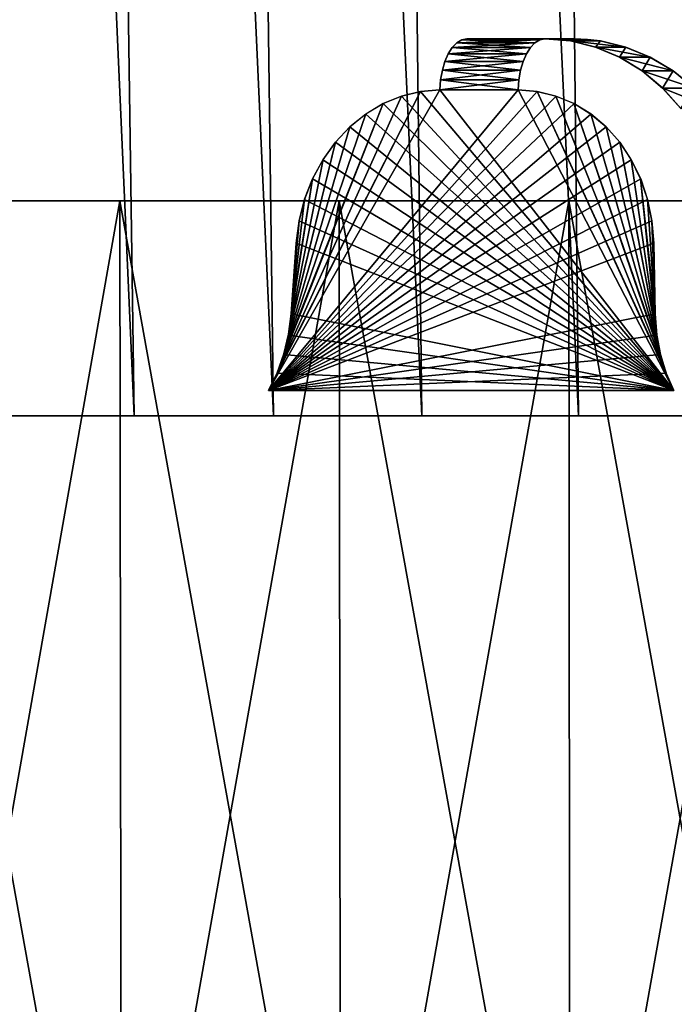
# Model space of a CAD drawing. Header units: millimetres. Extents: x -112 to 112, y -55 to 40.
# Tile 33 of 171: x -17.68 to -11.61, y -37.46 to -28.32. Entities that reach past the tile are written whole.
import ezdxf

# ---------------------------------------------------------------- set-up
doc = ezdxf.new("R2010")
doc.units = ezdxf.units.MM
doc.header["$LTSCALE"] = 52.148148
for name, color, linetype in [('122', 7, 'CONTINUOUS'), ('129', 7, 'CONTINUOUS'), ('130', 7, 'CONTINUOUS'), ('131', 7, 'CONTINUOUS'), ('147', 7, 'CONTINUOUS'), ('148', 7, 'CONTINUOUS'), ('149', 7, 'CONTINUOUS'), ('151', 7, 'CONTINUOUS'), ('152', 7, 'CONTINUOUS'), ('153', 7, 'CONTINUOUS'), ('154', 7, 'CONTINUOUS'), ('155', 7, 'CONTINUOUS'), ('2', 7, 'CONTINUOUS')]:
    doc.layers.add(name, color=color, linetype=linetype)

msp = doc.modelspace()

# ---------------------------------------------------------------- linework, layer by layer
at = {"layer": '122', "color": 7, "linetype": 'Continuous', "true_color": 0xfdfffa}
for points in [[(-15.9529, -32, -22.0354), (-18.8151, -32, -109.3938), (-16.0545, -32, -21.8373), (-15.9529, -32, -22.0354)], [(-16.0545, -32, -21.8373), (-18.8151, -32, -109.3938), (-16.1535, -32, -21.5775), (-16.0545, -32, -21.8373)], [(-16.1535, -32, -21.5775), (-18.8151, -32, -109.3938), (-16.2496, -32, -21.2473), (-16.1535, -32, -21.5775)], [(-18.8151, -32, -109.3938), (-16.3206, -32, -10.0014), (-16.2496, -32, -21.2473), (-18.8151, -32, -109.3938)], [(-16.3206, -32, -10.0014), (-18.8151, -32, -109.3938), (-17.055, -32, -8.6901), (-16.3206, -32, -10.0014)], [(-14.6619, -32, -110.0274), (-18.8151, -32, -109.3938), (-15.5008, -32, -22.5014), (-14.6619, -32, -110.0274)], [(-17.055, -32, -8.6901), (-18.8151, -32, -109.3938), (-17.6843, -32, -7.3251), (-17.055, -32, -8.6901)], [(-15.8471, -32, -22.192), (-18.8151, -32, -109.3938), (-15.9529, -32, -22.0354), (-15.8471, -32, -22.192)], [(-15.736, -32, -22.319), (-18.8151, -32, -109.3938), (-15.8471, -32, -22.192), (-15.736, -32, -22.319)], [(-15.6203, -32, -22.4213), (-18.8151, -32, -109.3938), (-15.736, -32, -22.319), (-15.6203, -32, -22.4213)], [(-15.5008, -32, -22.5014), (-18.8151, -32, -109.3938), (-15.6203, -32, -22.4213), (-15.5008, -32, -22.5014)], [(-18.8151, -32, 109.3938), (-14.6619, -32, 110.0274), (-18.6124, -32, 4.4685), (-18.8151, -32, 109.3938)], [(-18.6124, -32, 4.4685), (-14.6619, -32, 110.0274), (-18.2045, -32, 5.915), (-18.6124, -32, 4.4685)], [(-18.2045, -32, 5.915), (-14.6619, -32, 110.0274), (-17.6843, -32, 7.3251), (-18.2045, -32, 5.915)], [(-17.6843, -32, 7.3251), (-14.6619, -32, 110.0274), (-17.055, -32, 8.6901), (-17.6843, -32, 7.3251)], [(-16.3206, -32, 10.0014), (-17.055, -32, 8.6901), (-16.2496, -32, 21.2473), (-16.3206, -32, 10.0014)], [(-17.055, -32, 8.6901), (-14.6619, -32, 110.0274), (-16.2496, -32, 21.2473), (-17.055, -32, 8.6901)], [(-16.3206, -32, -10.0014), (-15.4856, -32, -11.2511), (-16.2496, -32, -21.2473), (-16.3206, -32, -10.0014)], [(-15.4856, -32, 11.2511), (-16.3206, -32, 10.0014), (-15.7907, -32, 20.4524), (-15.4856, -32, 11.2511)], [(-15.7907, -32, 20.4524), (-16.3206, -32, 10.0014), (-16.2496, -32, 21.2473), (-15.7907, -32, 20.4524)], [(-16.2496, -32, -21.2473), (-15.4856, -32, -11.2511), (-15.7907, -32, -20.4524), (-16.2496, -32, -21.2473)], [(-16.2496, -32, 21.2473), (-14.6619, -32, 110.0274), (-16.1534, -32, 21.5777), (-16.2496, -32, 21.2473)], [(-16.1534, -32, 21.5777), (-14.6619, -32, 110.0274), (-16.0544, -32, 21.8374), (-16.1534, -32, 21.5777)], [(-16.0544, -32, 21.8374), (-14.6619, -32, 110.0274), (-15.9528, -32, 22.0355), (-16.0544, -32, 21.8374)], [(-15.9528, -32, 22.0355), (-14.6619, -32, 110.0274), (-15.847, -32, 22.1921), (-15.9528, -32, 22.0355)], [(-15.847, -32, 22.1921), (-14.6619, -32, 110.0274), (-15.736, -32, 22.319), (-15.847, -32, 22.1921)], [(-15.4566, -32, 20.3706), (-15.4856, -32, 11.2511), (-15.7907, -32, 20.4524), (-15.4566, -32, 20.3706)], [(-15.7907, -32, -20.4524), (-15.4856, -32, -11.2511), (-15.4565, -32, -20.3705), (-15.7907, -32, -20.4524)], [(-15.736, -32, 22.319), (-14.6619, -32, 110.0274), (-15.6202, -32, 22.4213), (-15.736, -32, 22.319)], [(-15.6626, -32, 3.5878), (-15.3183, -32, 4.8515), (-15.2676, -32, 3.5839), (-15.6626, -32, 3.5878)], [(-15.6626, -32, -3.5878), (-15.2676, -32, -3.5839), (-15.3183, -32, -4.8515), (-15.6626, -32, -3.5878)], [(-15.6202, -32, 22.4213), (-14.6619, -32, 110.0274), (-15.5008, -32, 22.5014), (-15.6202, -32, 22.4213)], [(-11.7364, -32, -24.6748), (-14.6619, -32, -110.0274), (-15.5008, -32, -22.5014), (-11.7364, -32, -24.6748)], [(-15.5008, -32, 22.5014), (-14.6619, -32, 110.0274), (-11.7364, -32, 24.6748), (-15.5008, -32, 22.5014)], [(-15.1822, -32, 20.3264), (-15.4856, -32, 11.2511), (-15.4566, -32, 20.3706), (-15.1822, -32, 20.3264)], [(-14.5551, -32, 12.4314), (-15.4856, -32, 11.2511), (-14.6058, -32, 20.3613), (-14.5551, -32, 12.4314)], [(-14.6058, -32, 20.3613), (-15.4856, -32, 11.2511), (-14.7713, -32, 20.3286), (-14.6058, -32, 20.3613)], [(-14.7713, -32, 20.3286), (-15.4856, -32, 11.2511), (-14.9598, -32, 20.3154), (-14.7713, -32, 20.3286)], [(-14.9598, -32, 20.3154), (-15.4856, -32, 11.2511), (-15.1822, -32, 20.3264), (-14.9598, -32, 20.3154)], [(-15.4856, -32, -11.2511), (-14.5551, -32, -12.4314), (-15.4565, -32, -20.3705), (-15.4856, -32, -11.2511)], [(-15.4565, -32, -20.3705), (-14.5551, -32, -12.4314), (-15.182, -32, -20.3264), (-15.4565, -32, -20.3705)], [(-15.3183, -32, 4.8515), (-14.8722, -32, 6.0833), (-15.2676, -32, 3.5839), (-15.3183, -32, 4.8515)], [(-15.2676, -32, -3.5839), (-14.8754, -32, -3.5367), (-15.3183, -32, -4.8515), (-15.2676, -32, -3.5839)], [(-15.3183, -32, -4.8515), (-14.8754, -32, -3.5367), (-14.8722, -32, -6.0833), (-15.3183, -32, -4.8515)], [(-15.2676, -32, 3.5839), (-14.8722, -32, 6.0833), (-14.8754, -32, 3.5367), (-15.2676, -32, 3.5839)], [(-15.182, -32, -20.3264), (-14.5551, -32, -12.4314), (-14.9597, -32, -20.3154), (-15.182, -32, -20.3264)], [(-14.9597, -32, -20.3154), (-14.5551, -32, -12.4314), (-14.7712, -32, -20.3287), (-14.9597, -32, -20.3154)], [(-14.8754, -32, 3.5367), (-14.8722, -32, 6.0833), (-14.4907, -32, 3.4467), (-14.8754, -32, 3.5367)], [(-14.8754, -32, -3.5367), (-14.4907, -32, -3.4467), (-14.8722, -32, -6.0833), (-14.8754, -32, -3.5367)], [(-14.8722, -32, 6.0833), (-14.3272, -32, 7.2746), (-14.4907, -32, 3.4467), (-14.8722, -32, 6.0833)], [(-14.8722, -32, -6.0833), (-14.4907, -32, -3.4467), (-14.3272, -32, -7.2746), (-14.8722, -32, -6.0833)], [(-14.7712, -32, -20.3287), (-14.5551, -32, -12.4314), (-14.6057, -32, -20.3613), (-14.7712, -32, -20.3287)], [(-10.4879, -32, -110.5034), (-14.6619, -32, -110.0274), (-10.6101, -32, -24.7781), (-10.4879, -32, -110.5034)], [(-10.6101, -32, -24.7781), (-14.6619, -32, -110.0274), (-10.8846, -32, -24.8223), (-10.6101, -32, -24.7781)], [(-10.8846, -32, -24.8223), (-14.6619, -32, -110.0274), (-11.1069, -32, -24.8333), (-10.8846, -32, -24.8223)], [(-11.1069, -32, -24.8333), (-14.6619, -32, -110.0274), (-11.2954, -32, -24.82), (-11.1069, -32, -24.8333)], [(-11.2954, -32, -24.82), (-14.6619, -32, -110.0274), (-11.4609, -32, -24.7873), (-11.2954, -32, -24.82)], [(-11.4609, -32, -24.7873), (-14.6619, -32, -110.0274), (-11.6073, -32, -24.7382), (-11.4609, -32, -24.7873)], [(-11.6073, -32, -24.7382), (-14.6619, -32, -110.0274), (-11.7364, -32, -24.6748), (-11.6073, -32, -24.7382)], [(-14.6619, -32, 110.0274), (-10.4879, -32, 110.5034), (-11.7364, -32, 24.6748), (-14.6619, -32, 110.0274)], [(-14.4593, -32, 20.4105), (-14.5551, -32, 12.4314), (-14.6058, -32, 20.3613), (-14.4593, -32, 20.4105)], [(-14.6057, -32, -20.3613), (-14.5551, -32, -12.4314), (-14.4593, -32, -20.4105), (-14.6057, -32, -20.3613)], [(-13.5349, -32, 13.5351), (-14.5551, -32, 12.4314), (-14.3302, -32, 20.4738), (-13.5349, -32, 13.5351)], [(-14.3302, -32, 20.4738), (-14.5551, -32, 12.4314), (-14.4593, -32, 20.4105), (-14.3302, -32, 20.4738)], [(-14.5551, -32, -12.4314), (-13.5349, -32, -13.5351), (-14.4593, -32, -20.4105), (-14.5551, -32, -12.4314)], [(-14.4907, -32, 3.4467), (-14.3272, -32, 7.2746), (-14.1183, -32, 3.315), (-14.4907, -32, 3.4467)], [(-14.4907, -32, -3.4467), (-14.1183, -32, -3.315), (-14.3272, -32, -7.2746), (-14.4907, -32, -3.4467)], [(-14.4593, -32, -20.4105), (-13.5349, -32, -13.5351), (-14.3302, -32, -20.4738), (-14.4593, -32, -20.4105)], [(-13.5349, -32, 13.5351), (-14.3302, -32, 20.4738), (-10.5657, -32, 22.6472), (-13.5349, -32, 13.5351)], [(-13.5349, -32, -13.5351), (-12.4312, -32, -14.5553), (-14.3302, -32, -20.4738), (-13.5349, -32, -13.5351)], [(-11.2508, -32, -15.4858), (-10.5657, -32, -22.6472), (-14.3302, -32, -20.4738), (-11.2508, -32, -15.4858)], [(-12.4312, -32, -14.5553), (-11.2508, -32, -15.4858), (-14.3302, -32, -20.4738), (-12.4312, -32, -14.5553)], [(-14.3272, -32, 7.2746), (-13.687, -32, 8.4175), (-14.1183, -32, 3.315), (-14.3272, -32, 7.2746)], [(-14.3272, -32, -7.2746), (-13.7625, -32, -3.1432), (-13.687, -32, -8.4175), (-14.3272, -32, -7.2746)], [(-14.1183, -32, -3.315), (-13.7625, -32, -3.1432), (-14.3272, -32, -7.2746), (-14.1183, -32, -3.315)], [(-14.1183, -32, 3.315), (-13.687, -32, 8.4175), (-13.7625, -32, 3.1432), (-14.1183, -32, 3.315)], [(-13.7625, -32, 3.1432), (-13.687, -32, 8.4175), (-13.4279, -32, 2.9334), (-13.7625, -32, 3.1432)], [(-13.7625, -32, -3.1432), (-13.4279, -32, -2.9334), (-13.687, -32, -8.4175), (-13.7625, -32, -3.1432)], [(-13.687, -32, 8.4175), (-12.9558, -32, 9.5046), (-13.4279, -32, 2.9334), (-13.687, -32, 8.4175)], [(-13.687, -32, -8.4175), (-13.1182, -32, -2.6881), (-12.9558, -32, -9.5046), (-13.687, -32, -8.4175)], [(-13.4279, -32, -2.9334), (-13.1182, -32, -2.6881), (-13.687, -32, -8.4175), (-13.4279, -32, -2.9334)], [(-12.4312, -32, 14.5553), (-13.5349, -32, 13.5351), (-10.5657, -32, 22.6472), (-12.4312, -32, 14.5553)], [(-13.4279, -32, 2.9334), (-12.9558, -32, 9.5046), (-13.1182, -32, 2.6881), (-13.4279, -32, 2.9334)], [(-13.1182, -32, 2.6881), (-12.9558, -32, 9.5046), (-12.8374, -32, 2.4102), (-13.1182, -32, 2.6881)], [(-13.1182, -32, -2.6881), (-12.8374, -32, -2.4102), (-12.9558, -32, -9.5046), (-13.1182, -32, -2.6881)], [(-12.9558, -32, 9.5046), (-12.1384, -32, 10.5284), (-12.8374, -32, 2.4102), (-12.9558, -32, 9.5046)], [(-12.9558, -32, -9.5046), (-12.8374, -32, -2.4102), (-12.581, -32, -3.511), (-12.9558, -32, -9.5046)], [(-12.2303, -32, -4.5857), (-12.9558, -32, -9.5046), (-12.581, -32, -3.511), (-12.2303, -32, -4.5857)], [(-12.1384, -32, -10.5284), (-12.9558, -32, -9.5046), (-12.2303, -32, -4.5857), (-12.1384, -32, -10.5284)], [(-12.8374, -32, 2.4102), (-12.1384, -32, 10.5284), (-12.581, -32, 3.511), (-12.8374, -32, 2.4102)], [(-12.581, -32, 3.511), (-12.1384, -32, 10.5284), (-12.2303, -32, 4.5857), (-12.581, -32, 3.511)], [(-11.2508, -32, 15.4858), (-12.4312, -32, 14.5553), (-10.5657, -32, 22.6472), (-11.2508, -32, 15.4858)], [(-12.2303, -32, 4.5857), (-12.1384, -32, 10.5284), (-11.788, -32, 5.626), (-12.2303, -32, 4.5857)], [(-11.788, -32, -5.626), (-12.1384, -32, -10.5284), (-12.2303, -32, -4.5857), (-11.788, -32, -5.626)], [(-12.1384, -32, 10.5284), (-11.2404, -32, 11.4822), (-11.788, -32, 5.626), (-12.1384, -32, 10.5284)], [(-11.2574, -32, -6.6242), (-12.1384, -32, -10.5284), (-11.788, -32, -5.626), (-11.2574, -32, -6.6242)], [(-11.2404, -32, -11.4822), (-12.1384, -32, -10.5284), (-11.2574, -32, -6.6242), (-11.2404, -32, -11.4822)], [(-11.788, -32, 5.626), (-11.2404, -32, 11.4822), (-11.2574, -32, 6.6242), (-11.788, -32, 5.626)], [(-11.7364, -32, 24.6748), (-10.4879, -32, 110.5034), (-11.6073, -32, 24.7382), (-11.7364, -32, 24.6748)]]:
    msp.add_3dface(points, dxfattribs=at)
at = {"layer": '129', "color": 7, "linetype": 'Continuous', "true_color": 0xfdfffa}
for points in [[(-14.3099, -29.1009, 22.7396), (-11.6116, -31.7631, 24.4586), (-14.1397, -29.0309, 22.8337), (-14.3099, -29.1009, 22.7396)], [(-14.1397, -29.0309, 22.8337), (-11.6116, -31.7631, 24.4586), (-13.9633, -28.9882, 22.933), (-14.1397, -29.0309, 22.8337)], [(-13.9633, -28.9882, 22.933), (-11.6116, -31.7631, 24.4586), (-13.7833, -28.9738, 23.036), (-13.9633, -28.9882, 22.933)], [(-13.7833, -28.9738, 23.036), (-11.6116, -31.7631, 24.4586), (-13.0581, -28.9738, 23.4547), (-13.7833, -28.9738, 23.036)], [(-13.0581, -28.9738, 23.4547), (-11.6116, -31.7631, 24.4586), (-12.8798, -28.9881, 23.5585), (-13.0581, -28.9738, 23.4547)], [(-12.8798, -28.9881, 23.5585), (-11.6116, -31.7631, 24.4586), (-11.6838, -31.598, 24.4069), (-12.8798, -28.9881, 23.5585)], [(-12.7057, -29.0306, 23.6616), (-12.8798, -28.9881, 23.5585), (-11.6838, -31.598, 24.4069), (-12.7057, -29.0306, 23.6616)], [(-12.5391, -29.1004, 23.762), (-12.7057, -29.0306, 23.6616), (-11.6838, -31.598, 24.4069), (-12.5391, -29.1004, 23.762)], [(-14.4709, -29.197, 22.6525), (-11.6116, -31.7631, 24.4586), (-14.3099, -29.1009, 22.7396), (-14.4709, -29.197, 22.6525)], [(-12.3831, -29.1964, 23.8579), (-12.5391, -29.1004, 23.762), (-11.7374, -31.4232, 24.3654), (-12.3831, -29.1964, 23.8579)], [(-11.7374, -31.4232, 24.3654), (-12.5391, -29.1004, 23.762), (-11.6838, -31.598, 24.4069), (-11.7374, -31.4232, 24.3654)], [(-14.6196, -29.3174, 22.5739), (-11.6116, -31.7631, 24.4586), (-14.4709, -29.197, 22.6525), (-14.6196, -29.3174, 22.5739)], [(-12.2406, -29.3166, 23.9474), (-12.3831, -29.1964, 23.8579), (-11.7374, -31.4232, 24.3654), (-12.2406, -29.3166, 23.9474)], [(-14.7532, -29.4597, 22.5054), (-11.6116, -31.7631, 24.4586), (-14.6196, -29.3174, 22.5739), (-14.7532, -29.4597, 22.5054)], [(-12.1144, -29.4588, 24.0289), (-12.2406, -29.3166, 23.9474), (-11.7374, -31.4232, 24.3654), (-12.1144, -29.4588, 24.0289)], [(-14.8691, -29.6213, 22.4483), (-11.6116, -31.7631, 24.4586), (-14.7532, -29.4597, 22.5054), (-14.8691, -29.6213, 22.4483)], [(-12.0068, -29.6203, 24.1008), (-12.1144, -29.4588, 24.0289), (-11.7715, -31.2412, 24.3347), (-12.0068, -29.6203, 24.1008)], [(-11.7715, -31.2412, 24.3347), (-12.1144, -29.4588, 24.0289), (-11.7374, -31.4232, 24.3654), (-11.7715, -31.2412, 24.3347)], [(-14.9651, -29.7992, 22.4036), (-11.6116, -31.7631, 24.4586), (-14.8691, -29.6213, 22.4483), (-14.9651, -29.7992, 22.4036)], [(-11.92, -29.7981, 24.1617), (-12.0068, -29.6203, 24.1008), (-11.7715, -31.2412, 24.3347), (-11.92, -29.7981, 24.1617)], [(-15.0394, -29.9898, 22.3722), (-11.6116, -31.7631, 24.4586), (-14.9651, -29.7992, 22.4036), (-15.0394, -29.9898, 22.3722)], [(-11.8555, -29.9887, 24.2104), (-11.92, -29.7981, 24.1617), (-11.7855, -31.0523, 24.3152), (-11.8555, -29.9887, 24.2104)], [(-11.7855, -31.0523, 24.3152), (-11.92, -29.7981, 24.1617), (-11.7715, -31.2412, 24.3347), (-11.7855, -31.0523, 24.3152)], [(-15.0906, -30.1897, 22.3548), (-11.6116, -31.7631, 24.4586), (-15.0394, -29.9898, 22.3722), (-15.0906, -30.1897, 22.3548)], [(-11.8146, -30.1888, 24.2461), (-11.8555, -29.9887, 24.2104), (-11.7855, -31.0523, 24.3152), (-11.8146, -30.1888, 24.2461)], [(-15.1178, -30.3953, 22.3516), (-11.6116, -31.7631, 24.4586), (-15.0906, -30.1897, 22.3548), (-15.1178, -30.3953, 22.3516)], [(-11.7981, -30.3953, 24.2681), (-11.8146, -30.1888, 24.2461), (-11.7855, -31.0523, 24.3152), (-11.7981, -30.3953, 24.2681)], [(-15.1648, -31.0523, 22.3642), (-11.6116, -31.7631, 24.4586), (-15.1178, -30.3953, 22.3516), (-15.1648, -31.0523, 22.3642)], [(-15.1902, -31.2488, 22.3614), (-11.6116, -31.7631, 24.4586), (-15.1648, -31.0523, 22.3642), (-15.1902, -31.2488, 22.3614)], [(-15.2344, -31.43, 22.3468), (-11.6116, -31.7631, 24.4586), (-15.1902, -31.2488, 22.3614), (-15.2344, -31.43, 22.3468)], [(-15.2965, -31.6013, 22.3213), (-11.6116, -31.7631, 24.4586), (-15.2344, -31.43, 22.3468), (-15.2965, -31.6013, 22.3213)], [(-15.376, -31.7631, 22.2852), (-11.6116, -31.7631, 24.4586), (-15.2965, -31.6013, 22.3213), (-15.376, -31.7631, 22.2852)]]:
    msp.add_3dface(points, dxfattribs=at)
at = {"layer": '130', "color": 7, "linetype": 'Continuous', "true_color": 0xfdfffa}
for points in [[(-12.8085, -28.5, 23.0222), (-12.5705, -28.519, 23.1605), (-12.533, -28.5, 22.545), (-12.8085, -28.5, 23.0222)], [(-12.533, -28.5, 22.545), (-12.5705, -28.519, 23.1605), (-12.4127, -28.5048, 22.6142), (-12.533, -28.5, 22.545)], [(-12.4127, -28.5048, 22.6142), (-12.5705, -28.519, 23.1605), (-12.2931, -28.5192, 22.6827), (-12.4127, -28.5048, 22.6142)], [(-12.5705, -28.519, 23.1605), (-12.3381, -28.5757, 23.2973), (-12.2931, -28.5192, 22.6827), (-12.5705, -28.519, 23.1605)], [(-12.2931, -28.5192, 22.6827), (-12.3381, -28.5757, 23.2973), (-12.0582, -28.5761, 22.8157), (-12.2931, -28.5192, 22.6827)], [(-12.3381, -28.5757, 23.2973), (-12.1154, -28.6688, 23.4301), (-12.0582, -28.5761, 22.8157), (-12.3381, -28.5757, 23.2973)], [(-12.0582, -28.5761, 22.8157), (-12.1154, -28.6688, 23.4301), (-11.8319, -28.6695, 22.9421), (-12.0582, -28.5761, 22.8157)], [(-12.1154, -28.6688, 23.4301), (-11.9065, -28.7967, 23.5565), (-11.8319, -28.6695, 22.9421), (-12.1154, -28.6688, 23.4301)], [(-11.8319, -28.6695, 22.9421), (-11.9065, -28.7967, 23.5565), (-11.618, -28.7976, 23.0598), (-11.8319, -28.6695, 22.9421)], [(-11.9065, -28.7967, 23.5565), (-11.7155, -28.957, 23.674), (-11.618, -28.7976, 23.0598), (-11.9065, -28.7967, 23.5565)], [(-11.618, -28.7976, 23.0598), (-11.7155, -28.957, 23.674), (-11.4209, -28.9581, 23.1663), (-11.618, -28.7976, 23.0598)], [(-11.7155, -28.957, 23.674), (-11.5459, -29.1466, 23.7805), (-11.4209, -28.9581, 23.1663), (-11.7155, -28.957, 23.674)]]:
    msp.add_3dface(points, dxfattribs=at)
at = {"layer": '131', "color": 7, "linetype": 'Continuous', "true_color": 0xfdfffa}
for points in [[(-13.6262, -28.5356, 22.7641), (-12.8557, -28.509, 23.1039), (-13.5808, -28.509, 22.6853), (-13.6262, -28.5356, 22.7641)], [(-12.9011, -28.5356, 23.1827), (-12.8557, -28.509, 23.1039), (-13.6262, -28.5356, 22.7641), (-12.9011, -28.5356, 23.1827)], [(-12.8557, -28.509, 23.1039), (-12.8085, -28.5, 23.0222), (-13.5808, -28.509, 22.6853), (-12.8557, -28.509, 23.1039)], [(-12.8085, -28.5, 23.0222), (-13.5336, -28.5, 22.6036), (-13.5808, -28.509, 22.6853), (-12.8085, -28.5, 23.0222)], [(-12.9806, -28.6373, 23.3203), (-12.9433, -28.5789, 23.2557), (-13.7057, -28.6373, 22.9017), (-12.9806, -28.6373, 23.3203)], [(-13.7057, -28.6373, 22.9017), (-12.9433, -28.5789, 23.2557), (-13.6684, -28.5789, 22.8371), (-13.7057, -28.6373, 22.9017)], [(-13.6684, -28.5789, 22.8371), (-12.9011, -28.5356, 23.1827), (-13.6262, -28.5356, 22.7641), (-13.6684, -28.5789, 22.8371)], [(-12.9433, -28.5789, 23.2557), (-12.9011, -28.5356, 23.1827), (-13.6684, -28.5789, 22.8371), (-12.9433, -28.5789, 23.2557)], [(-13.0117, -28.7088, 23.3742), (-12.9806, -28.6373, 23.3203), (-13.7368, -28.7088, 22.9556), (-13.0117, -28.7088, 23.3742)], [(-13.7368, -28.7088, 22.9556), (-12.9806, -28.6373, 23.3203), (-13.7057, -28.6373, 22.9017), (-13.7368, -28.7088, 22.9556)], [(-13.7606, -28.7907, 22.9968), (-13.0117, -28.7088, 23.3742), (-13.7368, -28.7088, 22.9556), (-13.7606, -28.7907, 22.9968)], [(-13.0355, -28.7907, 23.4155), (-13.0117, -28.7088, 23.3742), (-13.7606, -28.7907, 22.9968), (-13.0355, -28.7907, 23.4155)], [(-13.0512, -28.8801, 23.4426), (-13.0355, -28.7907, 23.4155), (-13.7763, -28.8801, 23.024), (-13.0512, -28.8801, 23.4426)], [(-13.7763, -28.8801, 23.024), (-13.0355, -28.7907, 23.4155), (-13.7606, -28.7907, 22.9968), (-13.7763, -28.8801, 23.024)], [(-13.7833, -28.9738, 23.036), (-13.0512, -28.8801, 23.4426), (-13.7763, -28.8801, 23.024), (-13.7833, -28.9738, 23.036)], [(-13.7833, -28.9738, 23.036), (-13.0581, -28.9738, 23.4547), (-13.0512, -28.8801, 23.4426), (-13.7833, -28.9738, 23.036)]]:
    msp.add_3dface(points, dxfattribs=at)
at = {"layer": '147', "color": 7, "linetype": 'Continuous', "true_color": 0xfdfffa}
for points in [[(-13.7833, -28.9738, -23.036), (-15.376, -31.7631, -22.2852), (-13.9624, -28.9881, -22.9335), (-13.7833, -28.9738, -23.036)], [(-13.0581, -28.9738, -23.4547), (-15.376, -31.7631, -22.2852), (-13.7833, -28.9738, -23.036), (-13.0581, -28.9738, -23.4547)], [(-12.8789, -28.9882, -23.559), (-15.376, -31.7631, -22.2852), (-13.0581, -28.9738, -23.4547), (-12.8789, -28.9882, -23.559)], [(-13.9624, -28.9881, -22.9335), (-15.376, -31.7631, -22.2852), (-15.2951, -31.598, -22.322), (-13.9624, -28.9881, -22.9335)], [(-12.7047, -29.0309, -23.6622), (-15.376, -31.7631, -22.2852), (-12.8789, -28.9882, -23.559), (-12.7047, -29.0309, -23.6622)], [(-12.5381, -29.1009, -23.7626), (-15.376, -31.7631, -22.2852), (-12.7047, -29.0309, -23.6622), (-12.5381, -29.1009, -23.7626)], [(-14.1386, -29.0306, -22.8343), (-13.9624, -28.9881, -22.9335), (-15.2951, -31.598, -22.322), (-14.1386, -29.0306, -22.8343)], [(-14.3089, -29.1004, -22.7402), (-14.1386, -29.0306, -22.8343), (-15.2951, -31.598, -22.322), (-14.3089, -29.1004, -22.7402)], [(-12.3822, -29.197, -23.8584), (-15.376, -31.7631, -22.2852), (-12.5381, -29.1009, -23.7626), (-12.3822, -29.197, -23.8584)], [(-15.2324, -31.4232, -22.3476), (-14.3089, -29.1004, -22.7402), (-15.2951, -31.598, -22.322), (-15.2324, -31.4232, -22.3476)], [(-14.47, -29.1964, -22.653), (-14.3089, -29.1004, -22.7402), (-15.2324, -31.4232, -22.3476), (-14.47, -29.1964, -22.653)], [(-12.2398, -29.3174, -23.9479), (-15.376, -31.7631, -22.2852), (-12.3822, -29.197, -23.8584), (-12.2398, -29.3174, -23.9479)], [(-14.6187, -29.3166, -22.5744), (-14.47, -29.1964, -22.653), (-15.2324, -31.4232, -22.3476), (-14.6187, -29.3166, -22.5744)], [(-12.1137, -29.4597, -24.0293), (-15.376, -31.7631, -22.2852), (-12.2398, -29.3174, -23.9479), (-12.1137, -29.4597, -24.0293)], [(-14.7524, -29.4588, -22.5058), (-14.6187, -29.3166, -22.5744), (-15.2324, -31.4232, -22.3476), (-14.7524, -29.4588, -22.5058)], [(-12.0063, -29.6213, -24.1011), (-15.376, -31.7631, -22.2852), (-12.1137, -29.4597, -24.0293), (-12.0063, -29.6213, -24.1011)], [(-15.1888, -31.2412, -22.3618), (-14.7524, -29.4588, -22.5058), (-15.2324, -31.4232, -22.3476), (-15.1888, -31.2412, -22.3618)], [(-14.8684, -29.6203, -22.4486), (-14.7524, -29.4588, -22.5058), (-15.1888, -31.2412, -22.3618), (-14.8684, -29.6203, -22.4486)], [(-11.9195, -29.7992, -24.162), (-15.376, -31.7631, -22.2852), (-12.0063, -29.6213, -24.1011), (-11.9195, -29.7992, -24.162)], [(-14.9646, -29.7981, -22.4038), (-14.8684, -29.6203, -22.4486), (-15.1888, -31.2412, -22.3618), (-14.9646, -29.7981, -22.4038)], [(-11.8552, -29.9898, -24.2107), (-15.376, -31.7631, -22.2852), (-11.9195, -29.7992, -24.162), (-11.8552, -29.9898, -24.2107)], [(-15.1648, -31.0523, -22.3642), (-14.9646, -29.7981, -22.4038), (-15.1888, -31.2412, -22.3618), (-15.1648, -31.0523, -22.3642)], [(-15.0391, -29.9887, -22.3724), (-14.9646, -29.7981, -22.4038), (-15.1648, -31.0523, -22.3642), (-15.0391, -29.9887, -22.3724)], [(-11.8145, -30.1897, -24.2463), (-15.376, -31.7631, -22.2852), (-11.8552, -29.9898, -24.2107), (-11.8145, -30.1897, -24.2463)], [(-15.0905, -30.1888, -22.3548), (-15.0391, -29.9887, -22.3724), (-15.1648, -31.0523, -22.3642), (-15.0905, -30.1888, -22.3548)], [(-11.7981, -30.3953, -24.2681), (-15.376, -31.7631, -22.2852), (-11.8145, -30.1897, -24.2463), (-11.7981, -30.3953, -24.2681)], [(-15.1178, -30.3953, -22.3516), (-15.0905, -30.1888, -22.3548), (-15.1648, -31.0523, -22.3642), (-15.1178, -30.3953, -22.3516)], [(-11.7855, -31.0523, -24.3152), (-15.376, -31.7631, -22.2852), (-11.7981, -30.3953, -24.2681), (-11.7855, -31.0523, -24.3152)], [(-11.7705, -31.2488, -24.3358), (-15.376, -31.7631, -22.2852), (-11.7855, -31.0523, -24.3152), (-11.7705, -31.2488, -24.3358)], [(-11.7357, -31.43, -24.3668), (-15.376, -31.7631, -22.2852), (-11.7705, -31.2488, -24.3358), (-11.7357, -31.43, -24.3668)], [(-11.6826, -31.6013, -24.4078), (-15.376, -31.7631, -22.2852), (-11.7357, -31.43, -24.3668), (-11.6826, -31.6013, -24.4078)], [(-11.6116, -31.7631, -24.4586), (-15.376, -31.7631, -22.2852), (-11.6826, -31.6013, -24.4078), (-11.6116, -31.7631, -24.4586)]]:
    msp.add_3dface(points, dxfattribs=at)
at = {"layer": '148', "color": 7, "linetype": 'Continuous', "true_color": 0xfdfffa}
for points in [[(-12.8085, -28.5, -23.0222), (-12.533, -28.5, -22.545), (-12.2942, -28.519, -22.682), (-12.8085, -28.5, -23.0222)], [(-12.6885, -28.5048, -23.0918), (-12.8085, -28.5, -23.0222), (-12.2942, -28.519, -22.682), (-12.6885, -28.5048, -23.0918)], [(-12.5693, -28.5192, -23.1612), (-12.6885, -28.5048, -23.0918), (-12.2942, -28.519, -22.682), (-12.5693, -28.5192, -23.1612)], [(-12.0596, -28.5757, -22.8149), (-12.5693, -28.5192, -23.1612), (-12.2942, -28.519, -22.682), (-12.0596, -28.5757, -22.8149)], [(-12.3367, -28.5761, -23.2981), (-12.5693, -28.5192, -23.1612), (-12.0596, -28.5757, -22.8149), (-12.3367, -28.5761, -23.2981)], [(-11.8332, -28.6688, -22.9414), (-12.3367, -28.5761, -23.2981), (-12.0596, -28.5757, -22.8149), (-11.8332, -28.6688, -22.9414)], [(-12.114, -28.6695, -23.4309), (-12.3367, -28.5761, -23.2981), (-11.8332, -28.6688, -22.9414), (-12.114, -28.6695, -23.4309)], [(-11.6193, -28.7967, -23.0591), (-12.114, -28.6695, -23.4309), (-11.8332, -28.6688, -22.9414), (-11.6193, -28.7967, -23.0591)], [(-11.9053, -28.7976, -23.5572), (-12.114, -28.6695, -23.4309), (-11.6193, -28.7967, -23.0591), (-11.9053, -28.7976, -23.5572)], [(-11.422, -28.957, -23.1657), (-11.9053, -28.7976, -23.5572), (-11.6193, -28.7967, -23.0591), (-11.422, -28.957, -23.1657)], [(-11.7144, -28.9581, -23.6747), (-11.9053, -28.7976, -23.5572), (-11.422, -28.957, -23.1657), (-11.7144, -28.9581, -23.6747)], [(-11.245, -29.1466, -23.2593), (-11.7144, -28.9581, -23.6747), (-11.422, -28.957, -23.1657), (-11.245, -29.1466, -23.2593)], [(-11.545, -29.1479, -23.7811), (-11.7144, -28.9581, -23.6747), (-11.245, -29.1466, -23.2593), (-11.545, -29.1479, -23.7811)]]:
    msp.add_3dface(points, dxfattribs=at)
at = {"layer": '149', "color": 7, "linetype": 'Continuous', "true_color": 0xfdfffa}
for points in [[(-13.6262, -28.5356, -22.7641), (-13.5808, -28.509, -22.6853), (-12.9011, -28.5356, -23.1827), (-13.6262, -28.5356, -22.7641)], [(-13.5808, -28.509, -22.6853), (-13.5336, -28.5, -22.6036), (-12.8557, -28.509, -23.1039), (-13.5808, -28.509, -22.6853)], [(-12.9011, -28.5356, -23.1827), (-13.5808, -28.509, -22.6853), (-12.8557, -28.509, -23.1039), (-12.9011, -28.5356, -23.1827)], [(-13.5336, -28.5, -22.6036), (-12.8085, -28.5, -23.0222), (-12.8557, -28.509, -23.1039), (-13.5336, -28.5, -22.6036)], [(-13.7057, -28.6373, -22.9017), (-13.6684, -28.5789, -22.8371), (-12.9806, -28.6373, -23.3203), (-13.7057, -28.6373, -22.9017)], [(-13.6684, -28.5789, -22.8371), (-13.6262, -28.5356, -22.7641), (-12.9433, -28.5789, -23.2557), (-13.6684, -28.5789, -22.8371)], [(-12.9806, -28.6373, -23.3203), (-13.6684, -28.5789, -22.8371), (-12.9433, -28.5789, -23.2557), (-12.9806, -28.6373, -23.3203)], [(-12.9433, -28.5789, -23.2557), (-13.6262, -28.5356, -22.7641), (-12.9011, -28.5356, -23.1827), (-12.9433, -28.5789, -23.2557)], [(-13.7368, -28.7088, -22.9556), (-13.7057, -28.6373, -22.9017), (-13.0117, -28.7088, -23.3742), (-13.7368, -28.7088, -22.9556)], [(-13.0117, -28.7088, -23.3742), (-13.7057, -28.6373, -22.9017), (-12.9806, -28.6373, -23.3203), (-13.0117, -28.7088, -23.3742)], [(-13.7606, -28.7907, -22.9968), (-13.7368, -28.7088, -22.9556), (-13.0355, -28.7907, -23.4155), (-13.7606, -28.7907, -22.9968)], [(-13.0355, -28.7907, -23.4155), (-13.7368, -28.7088, -22.9556), (-13.0117, -28.7088, -23.3742), (-13.0355, -28.7907, -23.4155)], [(-13.7763, -28.8801, -23.024), (-13.7606, -28.7907, -22.9968), (-13.0512, -28.8801, -23.4426), (-13.7763, -28.8801, -23.024)], [(-13.0512, -28.8801, -23.4426), (-13.7606, -28.7907, -22.9968), (-13.0355, -28.7907, -23.4155), (-13.0512, -28.8801, -23.4426)], [(-13.0581, -28.9738, -23.4547), (-13.7833, -28.9738, -23.036), (-13.7763, -28.8801, -23.024), (-13.0581, -28.9738, -23.4547)], [(-13.0581, -28.9738, -23.4547), (-13.7763, -28.8801, -23.024), (-13.0512, -28.8801, -23.4426), (-13.0581, -28.9738, -23.4547)]]:
    msp.add_3dface(points, dxfattribs=at)
at = {"layer": '151', "color": 1, "linetype": 'Continuous'}
for points in [[(-18.8514, -53.2936, -109.6048), (-14.6902, -53.2936, -110.2397), (-18.8858, -30.0035, -109.8052), (-18.8514, -53.2936, -109.6048)], [(-18.8858, -30.0035, -109.8052), (-14.6902, -53.2936, -110.2397), (-14.7172, -30.0035, -110.4412), (-18.8858, -30.0035, -109.8052)], [(-14.6902, -53.2936, -110.2397), (-10.5081, -53.2936, -110.7166), (-14.7172, -30.0035, -110.4412), (-14.6902, -53.2936, -110.2397)], [(-14.7172, -30.0035, -110.4412), (-10.5081, -53.2936, -110.7166), (-10.5273, -30.0035, -110.919), (-14.7172, -30.0035, -110.4412)]]:
    msp.add_3dface(points, dxfattribs=at)
at = {"layer": '152', "color": 1, "linetype": 'Continuous'}
for points in [[(-14.7172, -30.0035, 110.4412), (-18.8514, -53.2936, 109.6048), (-18.8858, -30.0035, 109.8052), (-14.7172, -30.0035, 110.4412)], [(-14.6902, -53.2936, 110.2397), (-18.8514, -53.2936, 109.6048), (-14.7172, -30.0035, 110.4412), (-14.6902, -53.2936, 110.2397)], [(-10.5273, -30.0035, 110.919), (-14.6902, -53.2936, 110.2397), (-14.7172, -30.0035, 110.4412), (-10.5273, -30.0035, 110.919)], [(-10.5081, -53.2936, 110.7166), (-14.6902, -53.2936, 110.2397), (-10.5273, -30.0035, 110.919), (-10.5081, -53.2936, 110.7166)]]:
    msp.add_3dface(points, dxfattribs=at)
at = {"layer": '153', "color": 1, "linetype": 'Continuous'}
for points in [[(-20.8997, -30.0035, -110.4576), (-16.755, -30.0035, -111.1619), (-20.8619, -53.3024, -110.2579), (-20.8997, -30.0035, -110.4576)], [(-20.8619, -53.3024, -110.2579), (-16.755, -30.0035, -111.1619), (-16.7247, -53.3024, -110.9608), (-20.8619, -53.3024, -110.2579)], [(-16.755, -30.0035, -111.1619), (-12.5867, -30.0035, -111.7106), (-16.7247, -53.3024, -110.9608), (-16.755, -30.0035, -111.1619)], [(-16.7247, -53.3024, -110.9608), (-12.5867, -30.0035, -111.7106), (-12.564, -53.3024, -111.5086), (-16.7247, -53.3024, -110.9608)], [(-12.5867, -30.0035, -111.7106), (-8.401, -30.0035, -112.1031), (-12.564, -53.3024, -111.5086), (-12.5867, -30.0035, -111.7106)], [(-12.564, -53.3024, -111.5086), (-8.401, -30.0035, -112.1031), (-8.3858, -53.3024, -111.9004), (-12.564, -53.3024, -111.5086)]]:
    msp.add_3dface(points, dxfattribs=at)
at = {"layer": '154', "color": 1, "linetype": 'Continuous'}
for points in [[(-20.8619, -53.3024, 110.2579), (-16.7247, -53.3024, 110.9608), (-20.8997, -30.0035, 110.4576), (-20.8619, -53.3024, 110.2579)], [(-20.8997, -30.0035, 110.4576), (-16.7247, -53.3024, 110.9608), (-16.755, -30.0035, 111.1619), (-20.8997, -30.0035, 110.4576)], [(-16.7247, -53.3024, 110.9608), (-12.564, -53.3024, 111.5086), (-16.755, -30.0035, 111.1619), (-16.7247, -53.3024, 110.9608)], [(-16.755, -30.0035, 111.1619), (-12.564, -53.3024, 111.5086), (-12.5867, -30.0035, 111.7106), (-16.755, -30.0035, 111.1619)], [(-12.5867, -30.0035, 111.7106), (-8.3858, -53.3024, 111.9004), (-8.401, -30.0035, 112.1031), (-12.5867, -30.0035, 111.7106)], [(-12.564, -53.3024, 111.5086), (-8.3858, -53.3024, 111.9004), (-12.5867, -30.0035, 111.7106), (-12.564, -53.3024, 111.5086)]]:
    msp.add_3dface(points, dxfattribs=at)
at = {"layer": '155', "color": 1, "linetype": 'Continuous'}
for points in [[(-18.8858, -30.0035, -109.8052), (-14.7172, -30.0035, -110.4412), (-25.0153, -30.0035, -109.5989), (-18.8858, -30.0035, -109.8052)], [(-14.7172, -30.0035, -110.4412), (-20.8997, -30.0035, -110.4576), (-25.0153, -30.0035, -109.5989), (-14.7172, -30.0035, -110.4412)], [(-14.7172, -30.0035, -110.4412), (-10.5273, -30.0035, -110.919), (-20.8997, -30.0035, -110.4576), (-14.7172, -30.0035, -110.4412)], [(-10.5273, -30.0035, -110.919), (-16.755, -30.0035, -111.1619), (-20.8997, -30.0035, -110.4576), (-10.5273, -30.0035, -110.919)], [(-10.5273, -30.0035, 110.919), (-14.7172, -30.0035, 110.4412), (-20.8997, -30.0035, 110.4576), (-10.5273, -30.0035, 110.919)], [(-10.5273, -30.0035, 110.919), (-20.8997, -30.0035, 110.4576), (-16.755, -30.0035, 111.1619), (-10.5273, -30.0035, 110.919)], [(-14.7172, -30.0035, 110.4412), (-18.8858, -30.0035, 109.8052), (-20.8997, -30.0035, 110.4576), (-14.7172, -30.0035, 110.4412)], [(12.5867, -30.0035, -111.7106), (-12.5867, -30.0035, -111.7106), (-16.755, -30.0035, -111.1619), (12.5867, -30.0035, -111.7106)], [(-2.1084, -30.0035, -111.3975), (12.5867, -30.0035, -111.7106), (-16.755, -30.0035, -111.1619), (-2.1084, -30.0035, -111.3975)], [(-6.3224, -30.0035, -111.2379), (-2.1084, -30.0035, -111.3975), (-16.755, -30.0035, -111.1619), (-6.3224, -30.0035, -111.2379)], [(-10.5273, -30.0035, -110.919), (-6.3224, -30.0035, -111.2379), (-16.755, -30.0035, -111.1619), (-10.5273, -30.0035, -110.919)], [(-6.3224, -30.0035, 111.2379), (-10.5273, -30.0035, 110.919), (-16.755, -30.0035, 111.1619), (-6.3224, -30.0035, 111.2379)], [(-6.3224, -30.0035, 111.2379), (-16.755, -30.0035, 111.1619), (-12.5867, -30.0035, 111.7106), (-6.3224, -30.0035, 111.2379)], [(12.5867, -30.0035, -111.7106), (8.401, -30.0035, -112.1031), (-12.5867, -30.0035, -111.7106), (12.5867, -30.0035, -111.7106)], [(-12.5867, -30.0035, 111.7106), (-8.401, -30.0035, 112.1031), (12.5867, -30.0035, 111.7106), (-12.5867, -30.0035, 111.7106)], [(-12.5867, -30.0035, 111.7106), (12.5867, -30.0035, 111.7106), (16.755, -30.0035, 111.1619), (-12.5867, -30.0035, 111.7106)], [(8.401, -30.0035, -112.1031), (-8.401, -30.0035, -112.1031), (-12.5867, -30.0035, -111.7106), (8.401, -30.0035, -112.1031)], [(-2.1084, -30.0035, 111.3975), (-6.3224, -30.0035, 111.2379), (-12.5867, -30.0035, 111.7106), (-2.1084, -30.0035, 111.3975)], [(2.1084, -30.0035, 111.3975), (-2.1084, -30.0035, 111.3975), (-12.5867, -30.0035, 111.7106), (2.1084, -30.0035, 111.3975)], [(2.1084, -30.0035, 111.3975), (-12.5867, -30.0035, 111.7106), (16.755, -30.0035, 111.1619), (2.1084, -30.0035, 111.3975)]]:
    msp.add_3dface(points, dxfattribs=at)
at = {"layer": '2', "linetype": 'Continuous'}
for points in [[(-18.4833, 10, -16.4599), (-17.2278, 10, -17.7698), (-16.622, -32, -16.8238), (-18.4833, 10, -16.4599)], [(-17.8238, -32, -15.5449), (-18.4833, 10, -16.4599), (-16.622, -32, -16.8238), (-17.8238, -32, -15.5449)], [(-16.622, -32, 16.8238), (-18.4833, 10, 16.4599), (-17.8238, -32, 15.5449), (-16.622, -32, 16.8238)], [(-17.2278, 10, 17.7698), (-18.4833, 10, 16.4599), (-16.622, -32, 16.8238), (-17.2278, 10, 17.7698)], [(-17.2278, 10, -17.7698), (-15.8797, 10, -18.9842), (-15.3286, -32, -18.0101), (-17.2278, 10, -17.7698)], [(-15.3286, -32, 18.0101), (-17.2278, 10, 17.7698), (-16.622, -32, 16.8238), (-15.3286, -32, 18.0101)], [(-15.8797, 10, 18.9842), (-17.2278, 10, 17.7698), (-15.3286, -32, 18.0101), (-15.8797, 10, 18.9842)], [(-16.622, -32, -16.8238), (-17.2278, 10, -17.7698), (-15.3286, -32, -18.0101), (-16.622, -32, -16.8238)], [(-14.4463, 10, 20.0964), (-15.8797, 10, 18.9842), (-13.9508, -32, 19.0973), (-14.4463, 10, 20.0964)], [(-15.3286, -32, -18.0101), (-15.8797, 10, -18.9842), (-13.9508, -32, -19.0973), (-15.3286, -32, -18.0101)], [(-15.8797, 10, -18.9842), (-14.4463, 10, -20.0964), (-13.9508, -32, -19.0973), (-15.8797, 10, -18.9842)], [(-13.9508, -32, 19.0973), (-15.8797, 10, 18.9842), (-15.3286, -32, 18.0101), (-13.9508, -32, 19.0973)], [(-13.9508, -32, -19.0973), (-14.4463, 10, -20.0964), (-12.4962, -32, -20.0792), (-13.9508, -32, -19.0973)], [(-14.4463, 10, -20.0964), (-12.9352, 10, -21.1008), (-12.4962, -32, -20.0792), (-14.4463, 10, -20.0964)], [(-12.4962, -32, 20.0792), (-14.4463, 10, 20.0964), (-13.9508, -32, 19.0973), (-12.4962, -32, 20.0792)], [(-12.9352, 10, 21.1008), (-14.4463, 10, 20.0964), (-12.4962, -32, 20.0792), (-12.9352, 10, 21.1008)], [(-10.9728, -32, 20.9506), (-12.9352, 10, 21.1008), (-12.4962, -32, 20.0792), (-10.9728, -32, 20.9506)], [(-12.4962, -32, -20.0792), (-12.9352, 10, -21.1008), (-10.9728, -32, -20.9506), (-12.4962, -32, -20.0792)], [(-12.9352, 10, -21.1008), (-11.3546, 10, -21.9917), (-10.9728, -32, -20.9506), (-12.9352, 10, -21.1008)], [(-11.3546, 10, 21.9917), (-12.9352, 10, 21.1008), (-10.9728, -32, 20.9506), (-11.3546, 10, 21.9917)]]:
    msp.add_3dface(points, dxfattribs=at)

doc.saveas('drawing.dxf')
